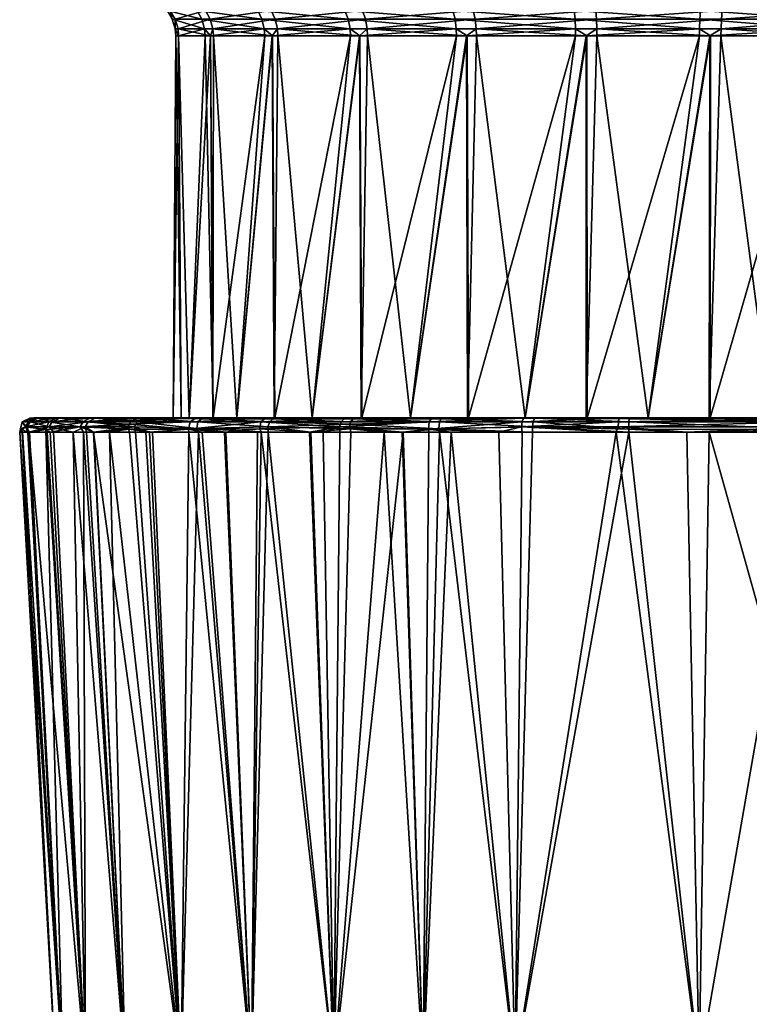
# Model space of a CAD drawing. Extents: x -0.107 to 0.107, y -0.236 to 0.018.
# Tile 10 of 186: x -0.098 to -0.071, y -0.083 to -0.047. Entities that reach past the tile are written whole.
import ezdxf

# ---------------------------------------------------------------- set-up
doc = ezdxf.new("R2010")
doc.units = 0
doc.layers.add('mesh', color=7, linetype='CONTINUOUS')

msp = doc.modelspace()

# ---------------------------------------------------------------- meshes
at = {"layer": 'mesh'}
mesh = msp.add_polyface(dxfattribs=at)
corners = [(-0.064844, -0.047449, 0.067693), (-0.068436, -0.047701, 0.069635), (-0.068782, -0.047449, 0.069848), (-0.064856, -0.047701, 0.067676), (-0.072754, -0.047701, 0.070795), (-0.073143, -0.047449, 0.070912), (-0.068789, -0.047701, 0.069829), (-0.073145, -0.047701, 0.070891), (-0.077225, -0.047701, 0.070798), (-0.076857, -0.047449, 0.03672), (-0.072775, -0.047701, 0.036834), (-0.072369, -0.047449, 0.036822), (-0.076855, -0.047701, 0.036741), (-0.068455, -0.047701, 0.037989), (-0.06806, -0.047449, 0.038082), (-0.072372, -0.047701, 0.036843), (-0.064582, -0.047701, 0.040222), (-0.064225, -0.047449, 0.040414), (-0.068069, -0.047701, 0.038102), (-0.068743, -0.047096, 0.069948), (-0.064781, -0.047096, 0.067778), (-0.073131, -0.047096, 0.071017), (-0.077647, -0.047096, 0.070915), (-0.072353, -0.047096, 0.036717), (-0.068018, -0.047096, 0.037985), (-0.064158, -0.047096, 0.040332), (-0.068675, -0.046779, 0.070124), (-0.064669, -0.046779, 0.067931), (-0.073111, -0.046779, 0.071206), (-0.077676, -0.046779, 0.071102), (-0.072324, -0.046779, 0.03653), (-0.076869, -0.047096, 0.036615), (-0.067941, -0.046779, 0.037812), (-0.064039, -0.046779, 0.040184), (-0.06858, -0.046517, 0.070368)]
mesh.append_faces([[corners[k] for k in face] for face in [(0, 1, 2, 2), (0, 3, 1, 1), (2, 4, 5, 5), (2, 6, 4, 4), (1, 6, 2, 2), (5, 7, 8, 8), (4, 7, 5, 5), (9, 10, 11, 11), (9, 12, 10, 10), (11, 13, 14, 14), (11, 15, 13, 13), (10, 15, 11, 11), (14, 16, 17, 17), (14, 18, 16, 16), (13, 18, 14, 14), (0, 19, 20, 20), (2, 19, 0, 0), (2, 21, 19, 19), (5, 21, 2, 2), (5, 22, 21, 21), (11, 23, 9, 9), (11, 24, 23, 23), (14, 24, 11, 11), (14, 25, 24, 24), (17, 25, 14, 14), (20, 26, 27, 27), (19, 26, 20, 20), (19, 28, 26, 26), (21, 28, 19, 19), (21, 29, 28, 28), (23, 30, 31, 31), (23, 32, 30, 30), (24, 32, 23, 23), (24, 33, 32, 32), (25, 33, 24, 24), (26, 34, 27, 27)]])
mesh = msp.add_polyface(dxfattribs=at)
corners = [(-0.085775, -0.047449, 0.067218), (-0.088582, -0.047701, 0.064251), (-0.088877, -0.047449, 0.063972), (-0.090819, -0.047701, 0.06038), (-0.091032, -0.047449, 0.060034), (-0.091979, -0.047701, 0.056062), (-0.092096, -0.047449, 0.055673), (-0.091982, -0.047701, 0.051591), (-0.091994, -0.047449, 0.051185), (-0.090827, -0.047701, 0.047271), (-0.090734, -0.047449, 0.046876), (-0.088594, -0.047701, 0.043398), (-0.088402, -0.047449, 0.043041), (-0.085435, -0.047701, 0.040234), (-0.085156, -0.047449, 0.039939), (-0.085144, -0.047701, 0.039956), (-0.088962, -0.047096, 0.064035), (-0.085842, -0.047096, 0.0673), (-0.091131, -0.047096, 0.060073), (-0.092201, -0.047096, 0.055685), (-0.092099, -0.047096, 0.051169), (-0.090831, -0.047096, 0.046834), (-0.088484, -0.047096, 0.042974), (-0.085219, -0.047096, 0.039854), (-0.089115, -0.046779, 0.064147), (-0.085961, -0.046779, 0.067448), (-0.091308, -0.046779, 0.060141), (-0.09239, -0.046779, 0.055705), (-0.092286, -0.046779, 0.05114), (-0.091004, -0.046779, 0.046757), (-0.088632, -0.046779, 0.042855), (-0.085331, -0.046779, 0.039701)]
mesh.append_faces([[corners[k] for k in face] for face in [(0, 1, 2, 2), (2, 3, 4, 4), (4, 5, 6, 6), (6, 7, 8, 8), (8, 9, 10, 10), (10, 11, 12, 12), (12, 13, 14, 14), (13, 15, 14, 14), (0, 16, 17, 17), (2, 16, 0, 0), (2, 18, 16, 16), (4, 18, 2, 2), (4, 19, 18, 18), (6, 19, 4, 4), (6, 20, 19, 19), (8, 20, 6, 6), (8, 21, 20, 20), (10, 21, 8, 8), (10, 22, 21, 21), (12, 22, 10, 10), (12, 23, 22, 22), (14, 23, 12, 12), (17, 24, 25, 25), (16, 24, 17, 17), (16, 26, 24, 24), (18, 26, 16, 16), (18, 27, 26, 26), (19, 27, 18, 18), (19, 28, 27, 27), (20, 28, 19, 19), (20, 29, 28, 28), (21, 29, 20, 20), (21, 30, 29, 29), (22, 30, 21, 21), (22, 31, 30, 30), (23, 31, 22, 22)]])
mesh = msp.add_polyface(dxfattribs=at)
corners = [(-0.079445, -0.061493, 0.037226), (-0.077246, -0.047701, 0.036837), (-0.081211, -0.047701, 0.037803), (-0.077238, -0.061493, 0.036936), (-0.076855, -0.047701, 0.036741), (-0.075, -0.061493, 0.036641), (-0.072775, -0.047701, 0.036834), (-0.073143, -0.047449, 0.070912), (-0.077225, -0.047701, 0.070798), (-0.077631, -0.047449, 0.07081), (-0.081545, -0.047701, 0.069643), (-0.08194, -0.047449, 0.06955), (-0.077628, -0.047701, 0.070789), (-0.085418, -0.047701, 0.06741), (-0.085775, -0.047449, 0.067218), (-0.081931, -0.047701, 0.06953), (-0.085156, -0.047449, 0.039939), (-0.081564, -0.047701, 0.037997), (-0.081218, -0.047449, 0.037784), (-0.085144, -0.047701, 0.039956), (-0.076857, -0.047449, 0.03672), (-0.077647, -0.047096, 0.070915), (-0.081982, -0.047096, 0.069647), (-0.085842, -0.047096, 0.0673), (-0.081257, -0.047096, 0.037685), (-0.085219, -0.047096, 0.039854), (-0.076869, -0.047096, 0.036615), (-0.072353, -0.047096, 0.036717), (-0.077676, -0.046779, 0.071102), (-0.073131, -0.047096, 0.071017), (-0.082059, -0.046779, 0.06982), (-0.085961, -0.046779, 0.067448), (-0.081325, -0.046779, 0.037508), (-0.085331, -0.046779, 0.039701), (-0.076889, -0.046779, 0.036426), (-0.072324, -0.046779, 0.03653)]
mesh.append_faces([[corners[k] for k in face] for face in [(0, 1, 2, 2), (3, 4, 1, 1), (5, 6, 4, 4), (7, 8, 9, 9), (9, 10, 11, 11), (9, 12, 10, 10), (8, 12, 9, 9), (11, 13, 14, 14), (11, 15, 13, 13), (10, 15, 11, 11), (16, 17, 18, 18), (16, 19, 17, 17), (18, 1, 20, 20), (18, 2, 1, 1), (17, 2, 18, 18), (1, 4, 20, 20), (9, 21, 7, 7), (9, 22, 21, 21), (11, 22, 9, 9), (11, 23, 22, 22), (14, 23, 11, 11), (16, 24, 25, 25), (18, 24, 16, 16), (18, 26, 24, 24), (20, 26, 18, 18), (20, 27, 26, 26), (21, 28, 29, 29), (21, 30, 28, 28), (22, 30, 21, 21), (22, 31, 30, 30), (23, 31, 22, 22), (25, 32, 33, 33), (24, 32, 25, 25), (24, 34, 32, 32), (26, 34, 24, 24), (26, 35, 34, 34)]])
mesh = msp.add_polyface(dxfattribs=at)
corners = [(-0.087145, -0.061493, 0.065961), (-0.085762, -0.047701, 0.067201), (-0.085418, -0.047701, 0.06741), (-0.0885, -0.061493, 0.064194), (-0.088582, -0.047701, 0.064251), (-0.089874, -0.061493, 0.062404), (-0.08886, -0.047701, 0.06396), (-0.090726, -0.061493, 0.060347), (-0.090819, -0.047701, 0.06038), (-0.091013, -0.047701, 0.060027), (-0.09159, -0.061493, 0.058261), (-0.091979, -0.047701, 0.056062), (-0.09188, -0.061493, 0.056054), (-0.092075, -0.047701, 0.055671), (-0.092175, -0.061493, 0.053816), (-0.091982, -0.047701, 0.051591), (-0.091884, -0.061493, 0.051609), (-0.091973, -0.047701, 0.051188), (-0.09159, -0.061493, 0.049371), (-0.090827, -0.047701, 0.047271), (-0.090738, -0.061493, 0.047314), (-0.090714, -0.047701, 0.046885), (-0.089874, -0.061493, 0.045229), (-0.088594, -0.047701, 0.043398), (-0.088519, -0.061493, 0.043462), (-0.088385, -0.047701, 0.043054), (-0.087145, -0.061493, 0.041671), (-0.085435, -0.047701, 0.040234), (-0.085378, -0.061493, 0.040316), (-0.085144, -0.047701, 0.039956), (-0.083587, -0.061493, 0.038942), (-0.085775, -0.047449, 0.067218), (-0.088877, -0.047449, 0.063972), (-0.091032, -0.047449, 0.060034), (-0.092096, -0.047449, 0.055673), (-0.091994, -0.047449, 0.051185), (-0.090734, -0.047449, 0.046876), (-0.088402, -0.047449, 0.043041)]
mesh.append_faces([[corners[k] for k in face] for face in [(0, 1, 2, 2), (3, 4, 1, 1), (5, 6, 4, 4), (7, 8, 6, 6), (7, 9, 8, 8), (10, 11, 9, 9), (12, 13, 11, 11), (14, 15, 13, 13), (16, 17, 15, 15), (18, 19, 17, 17), (20, 19, 18, 18), (20, 21, 19, 19), (22, 21, 20, 20), (22, 23, 21, 21), (24, 23, 22, 22), (24, 25, 23, 23), (26, 25, 24, 24), (26, 27, 25, 25), (28, 27, 26, 26), (28, 29, 27, 27), (30, 29, 28, 28), (31, 1, 4, 4), (2, 1, 31, 31), (32, 6, 8, 8), (4, 6, 32, 32), (33, 9, 11, 11), (8, 9, 33, 33), (34, 13, 15, 15), (11, 13, 34, 34), (35, 17, 19, 19), (15, 17, 35, 35), (36, 21, 23, 23), (19, 21, 36, 36), (37, 25, 27, 27), (23, 25, 37, 37)]])
mesh = msp.add_polyface(dxfattribs=at)
corners = [(-0.087145, -0.061493, 0.065961), (-0.085418, -0.047701, 0.06741), (-0.085354, -0.061493, 0.067335), (-0.0885, -0.061493, 0.064194), (-0.085762, -0.047701, 0.067201), (-0.089874, -0.061493, 0.062404), (-0.088582, -0.047701, 0.064251), (-0.090726, -0.061493, 0.060347), (-0.08886, -0.047701, 0.06396), (-0.09159, -0.061493, 0.058261), (-0.091013, -0.047701, 0.060027), (-0.09188, -0.061493, 0.056054), (-0.091979, -0.047701, 0.056062), (-0.092175, -0.061493, 0.053816), (-0.092075, -0.047701, 0.055671), (-0.091884, -0.061493, 0.051609), (-0.091982, -0.047701, 0.051591), (-0.09159, -0.061493, 0.049371), (-0.091973, -0.047701, 0.051188), (-0.096973, -0.061493, 0.05701), (-0.096128, -0.061493, 0.046867), (-0.090738, -0.061493, 0.047314), (-0.096531, -0.061493, 0.048026), (-0.088598, -0.061493, 0.035879), (-0.085378, -0.061493, 0.040316), (-0.087145, -0.061493, 0.041671), (-0.096252, -0.061493, 0.060352), (-0.089874, -0.061493, 0.045229), (-0.093543, -0.061493, 0.041238), (-0.088519, -0.061493, 0.043462), (-0.094872, -0.061493, 0.043694), (-0.09128, -0.061493, 0.038335), (-0.095057, -0.061493, 0.063557), (-0.093652, -0.061493, 0.066225), (-0.091002, -0.061493, 0.038081), (-0.088456, -0.061493, 0.035787), (-0.093248, -0.061499, 0.040665), (-0.083587, -0.061493, 0.038942), (-0.085594, -0.061493, 0.033936), (-0.093486, -0.061499, 0.066617), (-0.091375, -0.061493, 0.069184), (-0.08883, -0.061499, 0.07167), (-0.083587, -0.061493, 0.06869), (-0.085686, -0.061493, 0.073641), (-0.085963, -0.061499, 0.07358)]
mesh.append_faces([[corners[k] for k in face] for face in [(0, 1, 2, 2), (3, 4, 0, 0), (5, 6, 3, 3), (7, 8, 5, 5), (9, 10, 7, 7), (11, 12, 9, 9), (13, 14, 11, 11), (15, 16, 13, 13), (17, 18, 15, 15), (9, 19, 11, 11), (17, 20, 21, 21), (15, 22, 17, 17), (23, 24, 25, 25), (7, 26, 9, 9), (27, 28, 29, 29), (27, 30, 28, 28), (21, 30, 27, 27), (29, 31, 25, 25), (5, 32, 7, 7), (3, 33, 5, 5), (34, 35, 23, 23), (31, 36, 34, 34), (35, 24, 23, 23), (35, 37, 24, 24), (38, 37, 35, 35), (25, 34, 23, 23), (25, 31, 34, 34), (29, 36, 31, 31), (28, 36, 29, 29), (3, 39, 33, 33), (0, 39, 3, 3), (0, 40, 39, 39), (0, 41, 40, 40), (2, 41, 0, 0), (42, 41, 2, 2), (42, 43, 44, 44)]])
mesh = msp.add_polyface(dxfattribs=at)
corners = [(-0.079445, -0.061493, 0.070406), (-0.077225, -0.047701, 0.070798), (-0.077207, -0.061493, 0.0707), (-0.077628, -0.047701, 0.070789), (-0.081502, -0.061493, 0.069554), (-0.081545, -0.047701, 0.069643), (-0.083587, -0.061493, 0.06869), (-0.081931, -0.047701, 0.06953), (-0.085354, -0.061493, 0.067335), (-0.085418, -0.047701, 0.06741), (-0.083587, -0.061493, 0.038942), (-0.081564, -0.047701, 0.037997), (-0.085144, -0.047701, 0.039956), (-0.081531, -0.061493, 0.03809), (-0.081211, -0.047701, 0.037803), (-0.079445, -0.061493, 0.037226), (-0.077238, -0.061493, 0.036936), (-0.077246, -0.047701, 0.036837), (-0.075, -0.061493, 0.036641), (-0.076855, -0.047701, 0.036741), (-0.075, -0.061493, 0.070991), (-0.076059, -0.061493, 0.076112), (-0.082335, -0.061493, 0.075097), (-0.079488, -0.061493, 0.075776), (-0.078864, -0.061493, 0.075924), (-0.085686, -0.061493, 0.073641), (-0.082787, -0.061493, 0.074901), (-0.082827, -0.061499, 0.075006), (-0.079512, -0.061499, 0.075896), (-0.076065, -0.061499, 0.076233), (-0.082434, -0.061493, 0.032571), (-0.085594, -0.061493, 0.033936), (-0.079115, -0.061499, 0.031668), (-0.075684, -0.061493, 0.031478)]
mesh.append_faces([[corners[k] for k in face] for face in [(0, 1, 2, 2), (0, 3, 1, 1), (4, 3, 0, 0), (4, 5, 3, 3), (6, 5, 4, 4), (6, 7, 5, 5), (8, 7, 6, 6), (8, 9, 7, 7), (10, 11, 12, 12), (13, 11, 10, 10), (13, 14, 11, 11), (15, 14, 13, 13), (16, 17, 15, 15), (18, 19, 16, 16), (20, 21, 2, 2), (0, 22, 4, 4), (0, 23, 22, 22), (2, 23, 0, 0), (2, 24, 23, 23), (21, 24, 2, 2), (4, 25, 6, 6), (4, 26, 25, 25), (22, 26, 4, 4), (27, 26, 22, 22), (25, 26, 27, 27), (28, 23, 24, 24), (22, 23, 28, 28), (24, 21, 29, 29), (30, 10, 31, 31), (30, 13, 10, 10), (30, 15, 13, 13), (32, 15, 30, 30), (32, 16, 15, 15), (33, 16, 32, 32), (33, 18, 16, 16)]])
mesh = msp.add_polyface(dxfattribs=at)
corners = [(-0.066413, -0.061493, 0.06869), (-0.064856, -0.047701, 0.067676), (-0.064565, -0.047701, 0.067398), (-0.068469, -0.061493, 0.069542), (-0.068436, -0.047701, 0.069635), (-0.070555, -0.061493, 0.070406), (-0.068789, -0.047701, 0.069829), (-0.072762, -0.061493, 0.070696), (-0.072754, -0.047701, 0.070795), (-0.075, -0.061493, 0.070991), (-0.073145, -0.047701, 0.070891), (-0.077207, -0.061493, 0.0707), (-0.077225, -0.047701, 0.070798), (-0.072793, -0.061493, 0.036932), (-0.072775, -0.047701, 0.036834), (-0.075, -0.061493, 0.036641), (-0.072372, -0.047701, 0.036843), (-0.070555, -0.061493, 0.037226), (-0.068455, -0.047701, 0.037989), (-0.068498, -0.061493, 0.038078), (-0.068069, -0.047701, 0.038102), (-0.066413, -0.061493, 0.038942), (-0.064582, -0.047701, 0.040222), (-0.064646, -0.061493, 0.040297), (-0.075071, -0.061493, 0.031431), (-0.067474, -0.061493, 0.031135), (-0.074157, -0.061493, 0.07624), (-0.076059, -0.061493, 0.076112), (-0.068811, -0.061499, 0.031109), (-0.075684, -0.061493, 0.031478), (-0.076065, -0.061499, 0.076233), (-0.06915, -0.061493, 0.076412)]
mesh.append_faces([[corners[k] for k in face] for face in [(0, 1, 2, 2), (3, 1, 0, 0), (3, 4, 1, 1), (5, 4, 3, 3), (5, 6, 4, 4), (7, 6, 5, 5), (7, 8, 6, 6), (9, 8, 7, 7), (9, 10, 8, 8), (11, 10, 9, 9), (11, 12, 10, 10), (13, 14, 15, 15), (13, 16, 14, 14), (17, 16, 13, 13), (17, 18, 16, 16), (19, 18, 17, 17), (19, 20, 18, 18), (21, 20, 19, 19), (21, 22, 20, 20), (23, 22, 21, 21), (24, 13, 15, 15), (25, 19, 17, 17), (9, 26, 27, 27), (7, 26, 9, 9), (28, 24, 29, 29), (30, 26, 31, 31), (30, 27, 26, 26), (24, 15, 29, 29), (28, 13, 24, 24), (28, 17, 13, 13), (25, 17, 28, 28), (7, 31, 26, 26), (5, 31, 7, 7), (31, 3, 0, 0), (5, 3, 31, 31)]])
mesh = msp.add_polyface(dxfattribs=at)
corners = [(-0.09378, -0.061898, 0.06681), (-0.09504, -0.062012, 0.064577), (-0.095533, -0.061817, 0.063783), (-0.09677, -0.061915, 0.060509), (-0.096621, -0.062012, 0.061025), (-0.096538, -0.061638, 0.046736), (-0.096648, -0.061817, 0.046701), (-0.095243, -0.061638, 0.043509), (-0.097334, -0.061638, 0.050127), (-0.097449, -0.061817, 0.050109), (-0.097625, -0.061638, 0.053595), (-0.097398, -0.061638, 0.057071), (-0.097513, -0.061817, 0.057086), (-0.096665, -0.061638, 0.060476), (-0.095781, -0.062012, 0.044313), (-0.095347, -0.061817, 0.043458), (-0.096496, -0.062012, 0.046642), (-0.097386, -0.062012, 0.049545), (-0.0953, -0.062012, 0.043488), (-0.097687, -0.061888, 0.053598), (-0.096274, -0.061499, 0.046819), (-0.094994, -0.061499, 0.043631), (-0.097061, -0.061499, 0.05017), (-0.097348, -0.061499, 0.053598), (-0.097124, -0.061499, 0.057033), (-0.0964, -0.061499, 0.060398), (-0.095177, -0.061499, 0.063616), (-0.095428, -0.061638, 0.063733), (-0.097425, -0.062012, 0.05025), (-0.097363, -0.062012, 0.057361), (-0.097718, -0.062012, 0.05545), (-0.097626, -0.062012, 0.053824)]
mesh.append_faces([[corners[k] for k in face] for face in [(0, 1, 2, 2), (3, 2, 4, 4), (5, 6, 7, 7), (8, 6, 5, 5), (8, 9, 6, 6), (10, 9, 8, 8), (11, 12, 10, 10), (13, 12, 11, 11), (6, 14, 15, 15), (16, 14, 6, 6), (17, 6, 9, 9), (17, 16, 6, 6), (14, 18, 15, 15), (6, 15, 7, 7), (10, 19, 9, 9), (12, 19, 10, 10), (20, 7, 21, 21), (20, 5, 7, 7), (22, 5, 20, 20), (22, 8, 5, 5), (23, 8, 22, 22), (23, 10, 8, 8), (24, 10, 23, 23), (24, 11, 10, 10), (25, 11, 24, 24), (25, 13, 11, 11), (26, 13, 25, 25), (26, 27, 13, 13), (19, 28, 9, 9), (3, 29, 12, 12), (2, 13, 27, 27), (3, 13, 2, 2), (3, 12, 13, 13), (30, 19, 12, 12), (30, 31, 19, 19)]])
mesh = msp.add_polyface(dxfattribs=at)
corners = [(-0.09188, -0.061493, 0.056054), (-0.097207, -0.061493, 0.055541), (-0.092175, -0.061493, 0.053816), (-0.096973, -0.061493, 0.05701), (-0.09159, -0.061493, 0.049371), (-0.096531, -0.061493, 0.048026), (-0.096128, -0.061493, 0.046867), (-0.09159, -0.061493, 0.058261), (-0.096615, -0.061493, 0.059254), (-0.096252, -0.061493, 0.060352), (-0.091884, -0.061493, 0.051609), (-0.096909, -0.061493, 0.050195), (-0.097181, -0.061493, 0.051759), (-0.097193, -0.061493, 0.053599), (-0.090738, -0.061493, 0.047314), (-0.095302, -0.061493, 0.044489), (-0.094872, -0.061493, 0.043694), (-0.090726, -0.061493, 0.060347), (-0.095421, -0.061493, 0.062866), (-0.095057, -0.061493, 0.063557), (-0.089874, -0.061493, 0.062404), (-0.093652, -0.061493, 0.066225), (-0.094994, -0.061499, 0.043631), (-0.093543, -0.061493, 0.041238), (-0.096274, -0.061499, 0.046819), (-0.097061, -0.061499, 0.05017), (-0.097348, -0.061499, 0.053598), (-0.097124, -0.061499, 0.057033), (-0.0964, -0.061499, 0.060398), (-0.095177, -0.061499, 0.063616)]
mesh.append_faces([[corners[k] for k in face] for face in [(0, 1, 2, 2), (0, 3, 1, 1), (4, 5, 6, 6), (7, 8, 3, 3), (7, 9, 8, 8), (10, 11, 5, 5), (10, 12, 11, 11), (2, 12, 10, 10), (2, 13, 12, 12), (1, 13, 2, 2), (14, 15, 16, 16), (6, 15, 14, 14), (17, 18, 9, 9), (17, 19, 18, 18), (20, 21, 19, 19), (16, 22, 23, 23), (15, 22, 16, 16), (15, 24, 22, 22), (6, 24, 15, 15), (5, 24, 6, 6), (5, 25, 24, 24), (11, 25, 5, 5), (12, 25, 11, 11), (12, 26, 25, 25), (13, 26, 12, 12), (1, 26, 13, 13), (1, 27, 26, 26), (3, 27, 1, 1), (8, 27, 3, 3), (8, 28, 27, 27), (9, 28, 8, 8), (18, 28, 9, 9), (18, 29, 28, 28), (19, 29, 18, 18), (21, 29, 19, 19)]])
mesh = msp.add_polyface(dxfattribs=at)
corners = [(-0.093543, -0.061493, 0.041238), (-0.094994, -0.061499, 0.043631), (-0.093248, -0.061499, 0.040665), (-0.093652, -0.061493, 0.066225), (-0.093486, -0.061499, 0.066617), (-0.095177, -0.061499, 0.063616), (-0.091375, -0.061493, 0.069184), (-0.091356, -0.061499, 0.069325), (-0.08883, -0.061499, 0.07167), (-0.09378, -0.061898, 0.06681), (-0.095533, -0.061817, 0.063783), (-0.093773, -0.061722, 0.066809), (-0.089002, -0.061638, 0.071887), (-0.091621, -0.061906, 0.069574), (-0.091559, -0.061638, 0.069513), (-0.089038, -0.061885, 0.071933), (-0.090315, -0.062012, 0.070822), (-0.092912, -0.062012, 0.067871), (-0.093026, -0.062012, 0.039677), (-0.091319, -0.061883, 0.037777), (-0.09357, -0.061817, 0.040441), (-0.091249, -0.062012, 0.037844), (-0.09027, -0.062012, 0.036834), (-0.095347, -0.061817, 0.043458), (-0.095053, -0.062012, 0.043064), (-0.091278, -0.061638, 0.037815), (-0.088748, -0.061817, 0.035402), (-0.093475, -0.061638, 0.040507), (-0.095243, -0.061638, 0.043509), (-0.091148, -0.061524, 0.037939), (-0.088678, -0.061638, 0.035494), (-0.095428, -0.061638, 0.063733), (-0.093645, -0.061571, 0.066724), (-0.091002, -0.061493, 0.038081), (-0.088569, -0.061524, 0.035637), (-0.088456, -0.061493, 0.035787)]
mesh.append_faces([[corners[k] for k in face] for face in [(0, 1, 2, 2), (3, 4, 5, 5), (6, 7, 4, 4), (6, 8, 7, 7), (9, 10, 11, 11), (12, 13, 14, 14), (15, 13, 12, 12), (15, 16, 13, 13), (13, 11, 14, 14), (13, 9, 11, 11), (13, 17, 9, 9), (18, 19, 20, 20), (21, 22, 19, 19), (23, 24, 20, 20), (25, 19, 26, 26), (27, 19, 25, 25), (27, 20, 19, 19), (28, 20, 27, 27), (28, 23, 20, 20), (29, 25, 30, 30), (2, 25, 29, 29), (2, 27, 25, 25), (1, 27, 2, 2), (1, 28, 27, 27), (4, 31, 5, 5), (4, 32, 31, 31), (7, 32, 4, 4), (7, 14, 32, 32), (8, 14, 7, 7), (8, 12, 14, 14), (29, 33, 2, 2), (34, 33, 29, 29), (34, 35, 33, 33), (10, 31, 11, 11), (32, 11, 31, 31), (14, 11, 32, 32)]])
mesh = msp.add_polyface(dxfattribs=at)
corners = [(-0.085963, -0.061499, 0.07358), (-0.085686, -0.061493, 0.073641), (-0.082827, -0.061499, 0.075006), (-0.086098, -0.061638, 0.073822), (-0.082921, -0.061638, 0.075267), (-0.086154, -0.061818, 0.073923), (-0.089002, -0.061638, 0.071887), (-0.089038, -0.061885, 0.071933), (-0.083852, -0.062012, 0.074916), (-0.082946, -0.061905, 0.075346), (-0.086142, -0.062012, 0.07389), (-0.087237, -0.062012, 0.073235), (-0.079583, -0.061818, 0.076282), (-0.080403, -0.062012, 0.075968), (-0.085748, -0.061638, 0.033616), (-0.085781, -0.061723, 0.033556), (-0.082548, -0.061638, 0.032235), (-0.088678, -0.061638, 0.035494), (-0.087197, -0.062012, 0.034479), (-0.085778, -0.061894, 0.033554), (-0.088748, -0.061817, 0.035402), (-0.091319, -0.061883, 0.037777), (-0.088741, -0.062012, 0.03542), (-0.082569, -0.06189, 0.032176), (-0.083888, -0.062012, 0.032658), (-0.091278, -0.061638, 0.037815), (-0.085664, -0.061524, 0.033775), (-0.08249, -0.061524, 0.032405), (-0.088569, -0.061524, 0.035637), (-0.091148, -0.061524, 0.037939), (-0.08883, -0.061499, 0.07167), (-0.079512, -0.061499, 0.075896), (-0.088456, -0.061493, 0.035787), (-0.085594, -0.061493, 0.033936), (-0.082434, -0.061493, 0.032571), (-0.079115, -0.061499, 0.031668), (-0.083587, -0.061493, 0.06869)]
mesh.append_faces([[corners[k] for k in face] for face in [(0, 1, 2, 2), (3, 4, 5, 5), (6, 5, 7, 7), (6, 3, 5, 5), (8, 5, 9, 9), (8, 10, 5, 5), (9, 5, 4, 4), (11, 7, 5, 5), (12, 13, 9, 9), (14, 15, 16, 16), (17, 15, 14, 14), (18, 19, 20, 20), (20, 21, 22, 22), (19, 15, 20, 20), (23, 15, 19, 19), (19, 24, 23, 23), (15, 23, 16, 16), (17, 20, 15, 15), (25, 20, 17, 17), (26, 16, 27, 27), (26, 14, 16, 16), (28, 14, 26, 26), (28, 17, 14, 14), (29, 17, 28, 28), (0, 6, 30, 30), (0, 3, 6, 6), (2, 3, 0, 0), (2, 4, 3, 3), (31, 4, 2, 2), (26, 32, 28, 28), (26, 33, 32, 32), (27, 33, 26, 26), (27, 34, 33, 33), (35, 34, 27, 27), (36, 0, 30, 30)]])
mesh = msp.add_polyface(dxfattribs=at)
corners = [(-0.082827, -0.061499, 0.075006), (-0.082335, -0.061493, 0.075097), (-0.079512, -0.061499, 0.075896), (-0.078864, -0.061493, 0.075924), (-0.076065, -0.061499, 0.076233), (-0.076082, -0.061818, 0.076626), (-0.069164, -0.061638, 0.076788), (-0.069168, -0.061818, 0.076904), (-0.076077, -0.061638, 0.07651), (-0.079562, -0.061638, 0.076168), (-0.079583, -0.061818, 0.076282), (-0.082946, -0.061905, 0.075346), (-0.073604, -0.062012, 0.076756), (-0.076156, -0.062012, 0.076654), (-0.068429, -0.062012, 0.076963), (-0.069169, -0.062012, 0.076933), (-0.082921, -0.061638, 0.075267), (-0.079555, -0.062012, 0.076105), (-0.075702, -0.062012, 0.031041), (-0.075704, -0.061906, 0.031015), (-0.079178, -0.061818, 0.03128), (-0.082569, -0.06189, 0.032176), (-0.07918, -0.062012, 0.031286), (-0.075701, -0.061638, 0.031106), (-0.068826, -0.061917, 0.030714), (-0.068822, -0.061638, 0.030832), (-0.079159, -0.061638, 0.031395), (-0.082548, -0.061638, 0.032235), (-0.075693, -0.061524, 0.031285), (-0.068811, -0.061499, 0.031109), (-0.079115, -0.061499, 0.031668), (-0.08249, -0.061524, 0.032405), (-0.069157, -0.061524, 0.076608), (-0.055327, -0.061499, 0.076977), (-0.06915, -0.061493, 0.076412), (-0.075684, -0.061493, 0.031478)]
mesh.append_faces([[corners[k] for k in face] for face in [(0, 1, 2, 2), (2, 3, 4, 4), (5, 6, 7, 7), (5, 8, 6, 6), (9, 10, 11, 11), (12, 13, 5, 5), (7, 12, 5, 5), (14, 15, 7, 7), (10, 5, 13, 13), (11, 16, 9, 9), (13, 17, 10, 10), (8, 10, 9, 9), (5, 10, 8, 8), (18, 19, 20, 20), (21, 22, 20, 20), (23, 24, 25, 25), (23, 19, 24, 24), (26, 19, 23, 23), (26, 20, 19, 19), (27, 20, 26, 26), (27, 21, 20, 20), (28, 25, 29, 29), (28, 23, 25, 25), (30, 23, 28, 28), (30, 26, 23, 23), (31, 26, 30, 30), (31, 27, 26, 26), (2, 9, 16, 16), (4, 9, 2, 2), (4, 8, 9, 9), (32, 8, 4, 4), (32, 6, 8, 8), (33, 6, 32, 32), (4, 34, 32, 32), (28, 35, 30, 30), (29, 35, 28, 28)]])
mesh = msp.add_polyface(dxfattribs=at)
corners = [(-0.09378, -0.061898, 0.06681), (-0.094475, -0.062012, 0.065845), (-0.09504, -0.062012, 0.064577), (-0.09375, -0.062012, 0.066785), (-0.092912, -0.062012, 0.067871), (-0.091887, -0.084901, 0.067202), (-0.093909, -0.084901, 0.064039), (-0.095416, -0.062012, 0.063731), (-0.09534, -0.084901, 0.060644), (-0.096621, -0.062012, 0.061025), (-0.089337, -0.084901, 0.069976), (-0.091127, -0.062012, 0.070185), (-0.090315, -0.062012, 0.070822), (-0.091606, -0.062012, 0.069565), (-0.096159, -0.084901, 0.057192), (-0.097417, -0.062012, 0.057067), (-0.097363, -0.062012, 0.057361), (-0.097718, -0.062012, 0.05545), (-0.096418, -0.084901, 0.053816), (-0.097626, -0.062012, 0.053824), (-0.091621, -0.061906, 0.069574), (-0.095533, -0.061817, 0.063783), (-0.09677, -0.061915, 0.060509), (-0.096725, -0.062012, 0.060791), (-0.093026, -0.062012, 0.039677), (-0.09357, -0.061817, 0.040441), (-0.093156, -0.062012, 0.039811), (-0.091249, -0.062012, 0.037844), (-0.091319, -0.061883, 0.037777), (-0.088741, -0.062012, 0.03542), (-0.09027, -0.062012, 0.036834), (-0.093534, -0.062012, 0.040459), (-0.095053, -0.062012, 0.043064), (-0.095347, -0.061817, 0.043458), (-0.0953, -0.062012, 0.043488), (-0.097449, -0.061817, 0.050109), (-0.097417, -0.062012, 0.050108), (-0.097386, -0.062012, 0.049545), (-0.097425, -0.062012, 0.05025), (-0.097687, -0.061888, 0.053598), (-0.097614, -0.062012, 0.053603), (-0.097513, -0.061817, 0.057086), (-0.09534, -0.084901, 0.046988), (-0.095781, -0.062012, 0.044313), (-0.096496, -0.062012, 0.046642)]
mesh.append_faces([[corners[k] for k in face] for face in [(0, 1, 2, 2), (0, 3, 1, 1), (4, 3, 0, 0), (5, 1, 3, 3), (6, 2, 1, 1), (6, 7, 2, 2), (8, 9, 7, 7), (10, 11, 12, 12), (10, 13, 11, 11), (5, 4, 13, 13), (14, 15, 16, 16), (14, 17, 15, 15), (18, 19, 17, 17), (20, 11, 13, 13), (20, 12, 11, 11), (21, 7, 9, 9), (21, 2, 7, 7), (22, 9, 23, 23), (13, 4, 20, 20), (24, 25, 26, 26), (27, 28, 24, 24), (29, 28, 30, 30), (25, 31, 26, 26), (25, 32, 31, 31), (33, 34, 32, 32), (35, 36, 37, 37), (35, 38, 36, 36), (39, 40, 38, 38), (19, 40, 39, 39), (41, 15, 17, 17), (41, 16, 15, 15), (42, 43, 44, 44), (42, 44, 37, 37), (22, 14, 16, 16), (23, 8, 22, 22)]])
mesh = msp.add_polyface(dxfattribs=at)
corners = [(-0.08575, -0.062012, 0.033597), (-0.085778, -0.061894, 0.033554), (-0.087197, -0.062012, 0.034479), (-0.088741, -0.062012, 0.03542), (-0.09027, -0.062012, 0.036834), (-0.089127, -0.062012, 0.035655), (-0.084545, -0.062012, 0.032863), (-0.083888, -0.062012, 0.032658), (-0.080404, -0.062012, 0.031576), (-0.079558, -0.062012, 0.031313), (-0.07918, -0.062012, 0.031286), (-0.083139, -0.084901, 0.033743), (-0.082549, -0.062012, 0.032243), (-0.079808, -0.084901, 0.032704), (-0.066395, -0.084901, 0.075773), (-0.069169, -0.062012, 0.076933), (-0.068429, -0.062012, 0.076963), (-0.079808, -0.084901, 0.074928), (-0.082122, -0.062012, 0.07569), (-0.080403, -0.062012, 0.075968), (-0.087237, -0.062012, 0.073235), (-0.086368, -0.084901, 0.072231), (-0.088985, -0.062012, 0.071865), (-0.083139, -0.084901, 0.073889), (-0.082935, -0.062012, 0.075326), (-0.083852, -0.062012, 0.074916), (-0.086142, -0.062012, 0.07389), (-0.073159, -0.084901, 0.075519), (-0.073604, -0.062012, 0.076756), (-0.076156, -0.062012, 0.076654), (-0.079555, -0.062012, 0.076105), (-0.082946, -0.061905, 0.075346), (-0.069168, -0.061818, 0.076904), (-0.090315, -0.062012, 0.070822), (-0.089038, -0.061885, 0.071933), (-0.086154, -0.061818, 0.073923), (-0.086749, -0.062012, 0.073618), (-0.079583, -0.061818, 0.076282), (-0.0668, -0.062012, 0.077019), (-0.058535, -0.062012, 0.077302), (-0.088748, -0.061817, 0.035402), (-0.075702, -0.062012, 0.031041), (-0.079178, -0.061818, 0.03128), (-0.073603, -0.062012, 0.030893), (-0.075704, -0.061906, 0.031015), (-0.068826, -0.061917, 0.030714), (-0.072795, -0.062012, 0.030836), (-0.082569, -0.06189, 0.032176), (-0.066395, -0.084901, 0.031859)]
mesh.append_faces([[corners[k] for k in face] for face in [(0, 1, 2, 2), (3, 4, 5, 5), (1, 6, 7, 7), (0, 6, 1, 1), (8, 9, 10, 10), (11, 12, 7, 7), (13, 8, 12, 12), (14, 15, 16, 16), (17, 18, 19, 19), (20, 21, 22, 22), (23, 24, 18, 18), (23, 25, 24, 24), (21, 26, 25, 25), (27, 28, 15, 15), (27, 29, 28, 28), (17, 30, 29, 29), (31, 24, 25, 25), (32, 15, 28, 28), (22, 33, 34, 34), (35, 36, 20, 20), (35, 26, 36, 36), (20, 22, 34, 34), (31, 18, 24, 24), (31, 19, 18, 18), (37, 30, 19, 19), (32, 38, 16, 16), (32, 39, 38, 38), (2, 40, 3, 3), (41, 42, 10, 10), (43, 44, 41, 41), (43, 45, 44, 44), (46, 45, 43, 43), (47, 12, 8, 8), (47, 7, 12, 12), (8, 10, 47, 47), (46, 48, 45, 45)]])
mesh = msp.add_polyface(dxfattribs=at)
corners = [(-0.097614, -0.062012, 0.053603), (-0.096159, -0.084901, 0.05044), (-0.097425, -0.062012, 0.05025), (-0.096418, -0.084901, 0.053816), (-0.09534, -0.084901, 0.046988), (-0.093909, -0.084901, 0.043593), (-0.095781, -0.062012, 0.044313), (-0.097417, -0.062012, 0.050108), (-0.097386, -0.062012, 0.049545), (-0.091249, -0.062012, 0.037844), (-0.089337, -0.084901, 0.037656), (-0.09027, -0.062012, 0.036834), (-0.091887, -0.084901, 0.04043), (-0.093026, -0.062012, 0.039677), (-0.093156, -0.062012, 0.039811), (-0.089127, -0.062012, 0.035655), (-0.0953, -0.062012, 0.043488), (-0.095053, -0.062012, 0.043064), (-0.093534, -0.062012, 0.040459), (-0.088985, -0.062012, 0.071865), (-0.089337, -0.084901, 0.069976), (-0.090315, -0.062012, 0.070822), (-0.091887, -0.084901, 0.067202), (-0.093909, -0.084901, 0.064039), (-0.094475, -0.062012, 0.065845), (-0.09534, -0.084901, 0.060644), (-0.095416, -0.062012, 0.063731), (-0.096725, -0.062012, 0.060791), (-0.096621, -0.062012, 0.061025), (-0.091606, -0.062012, 0.069565), (-0.09375, -0.062012, 0.066785), (-0.092912, -0.062012, 0.067871), (-0.097718, -0.062012, 0.05545), (-0.096159, -0.084901, 0.057192), (-0.097626, -0.062012, 0.053824), (-0.088195, -0.096346, 0.038339), (-0.090672, -0.096346, 0.040996), (-0.092636, -0.096346, 0.044025), (-0.094026, -0.096346, 0.047277), (-0.094822, -0.096346, 0.050582), (-0.095073, -0.096346, 0.053816), (-0.094822, -0.096346, 0.05705), (-0.094026, -0.096346, 0.060355), (-0.092636, -0.096346, 0.063607), (-0.090672, -0.096346, 0.066636), (-0.09677, -0.061915, 0.060509)]
mesh.append_faces([[corners[k] for k in face] for face in [(0, 1, 2, 2), (0, 3, 1, 1), (4, 5, 6, 6), (1, 7, 2, 2), (1, 8, 7, 7), (4, 8, 1, 1), (9, 10, 11, 11), (9, 12, 10, 10), (13, 12, 9, 9), (13, 14, 12, 12), (10, 15, 11, 11), (5, 16, 6, 6), (5, 17, 16, 16), (12, 17, 5, 5), (12, 18, 17, 17), (14, 18, 12, 12), (19, 20, 21, 21), (22, 23, 24, 24), (25, 26, 23, 23), (27, 28, 25, 25), (22, 29, 20, 20), (30, 31, 22, 22), (3, 32, 33, 33), (0, 34, 3, 3), (12, 35, 10, 10), (5, 36, 12, 12), (4, 37, 5, 5), (1, 38, 4, 4), (3, 39, 1, 1), (33, 40, 3, 3), (25, 41, 33, 33), (23, 42, 25, 25), (22, 43, 23, 23), (20, 44, 22, 22), (45, 25, 33, 33)]])
mesh = msp.add_polyface(dxfattribs=at)
corners = [(-0.086368, -0.084901, 0.035401), (-0.084545, -0.062012, 0.032863), (-0.08575, -0.062012, 0.033597), (-0.083139, -0.084901, 0.033743), (-0.089337, -0.084901, 0.037656), (-0.088741, -0.062012, 0.03542), (-0.089127, -0.062012, 0.035655), (-0.087197, -0.062012, 0.034479), (-0.079808, -0.084901, 0.032704), (-0.07918, -0.062012, 0.031286), (-0.079558, -0.062012, 0.031313), (-0.075702, -0.062012, 0.031041), (-0.073159, -0.084901, 0.032113), (-0.072795, -0.062012, 0.030836), (-0.066395, -0.084901, 0.031859), (-0.073603, -0.062012, 0.030893), (-0.083888, -0.062012, 0.032658), (-0.082549, -0.062012, 0.032243), (-0.080404, -0.062012, 0.031576), (-0.073159, -0.084901, 0.075519), (-0.069169, -0.062012, 0.076933), (-0.066395, -0.084901, 0.075773), (-0.068429, -0.062012, 0.076963), (-0.0668, -0.062012, 0.077019), (-0.079808, -0.084901, 0.074928), (-0.083139, -0.084901, 0.073889), (-0.082122, -0.062012, 0.07569), (-0.088985, -0.062012, 0.071865), (-0.086368, -0.084901, 0.072231), (-0.089337, -0.084901, 0.069976), (-0.087237, -0.062012, 0.073235), (-0.086749, -0.062012, 0.073618), (-0.083852, -0.062012, 0.074916), (-0.086142, -0.062012, 0.07389), (-0.076156, -0.062012, 0.076654), (-0.080403, -0.062012, 0.075968), (-0.079555, -0.062012, 0.076105), (-0.065728, -0.096346, 0.032781), (-0.072425, -0.096346, 0.033029), (-0.078939, -0.096346, 0.033597), (-0.082176, -0.096346, 0.034592), (-0.085311, -0.096346, 0.03618), (-0.088195, -0.096346, 0.069293), (-0.085312, -0.096346, 0.071452), (-0.082176, -0.096346, 0.07304), (-0.078939, -0.096346, 0.074035), (-0.072425, -0.096346, 0.074603), (-0.066799, -0.062012, 0.030649), (-0.068826, -0.061917, 0.030714)]
mesh.append_faces([[corners[k] for k in face] for face in [(0, 1, 2, 2), (0, 3, 1, 1), (4, 5, 6, 6), (0, 5, 4, 4), (0, 7, 5, 5), (2, 7, 0, 0), (8, 9, 10, 10), (8, 11, 9, 9), (12, 11, 8, 8), (13, 12, 14, 14), (15, 12, 13, 13), (15, 11, 12, 12), (3, 16, 1, 1), (8, 17, 3, 3), (10, 18, 8, 8), (19, 20, 21, 21), (22, 23, 21, 21), (24, 25, 26, 26), (27, 28, 29, 29), (30, 31, 28, 28), (28, 32, 25, 25), (31, 33, 28, 28), (24, 34, 19, 19), (35, 36, 24, 24), (12, 37, 14, 14), (8, 38, 12, 12), (3, 39, 8, 8), (0, 40, 3, 3), (4, 41, 0, 0), (28, 42, 29, 29), (25, 43, 28, 28), (24, 44, 25, 25), (19, 45, 24, 24), (21, 46, 19, 19), (47, 48, 14, 14)]])

doc.saveas('drawing.dxf')
